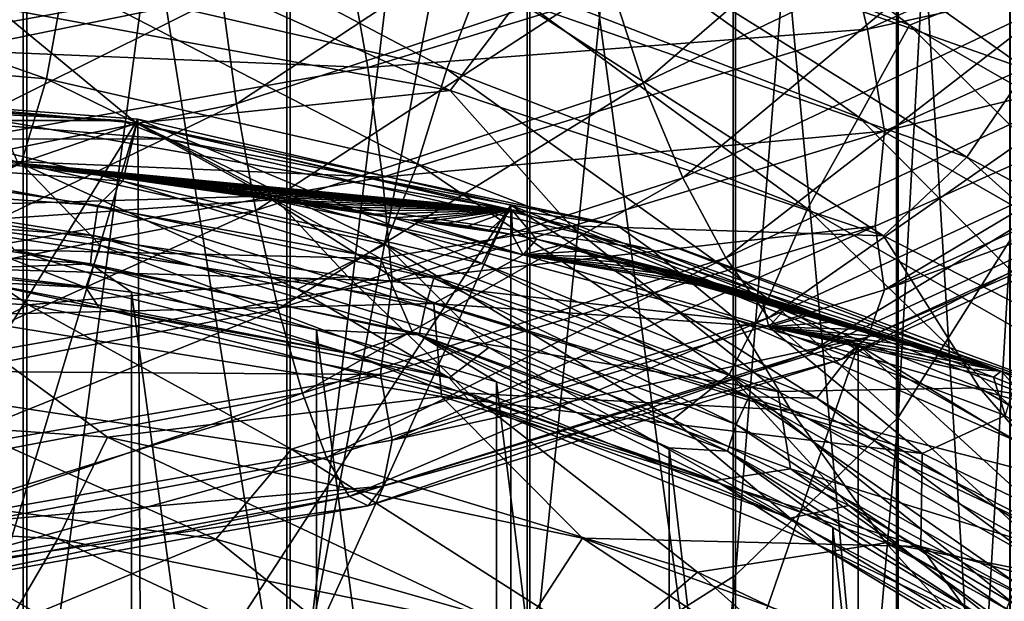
# Model space of a CAD drawing. Header units: metres. Extents: x -109 to 109, y -452 to 89.
# Tile 165 of 256: x 1.72 to 8.05, y -347.16 to -343.43. Entities that reach past the tile are written whole.
import ezdxf

# ---------------------------------------------------------------- set-up
doc = ezdxf.new("R2010")
doc.units = ezdxf.units.M
doc.layers.add('solid_K244270000C71_000_01', color=7, linetype='CONTINUOUS')
doc.layers.add('solid_k244270000c71_000_02', color=7, linetype='CONTINUOUS')

msp = doc.modelspace()

# ---------------------------------------------------------------- linework, layer by layer
at = {"layer": 'solid_K244270000C71_000_01'}
for points in [[(7.364774, -345.981995, 809.345398), (8.086726, -344.838165, 808.18988), (8.086726, -332.80304, 819.52771)], [(7.364774, -333.849518, 820.771973), (7.364774, -345.981995, 809.345398), (8.086726, -332.80304, 819.52771)], [(6.320303, -346.995056, 810.368713), (7.364774, -345.981995, 809.345398), (7.364774, -333.849518, 820.771973)], [(6.320303, -334.776367, 821.874023), (6.320303, -346.995056, 810.368713), (7.364774, -333.849518, 820.771973)], [(4.999055, -347.832977, 811.21521), (6.320303, -346.995056, 810.368713), (6.320303, -334.776367, 821.874023)], [(4.999055, -335.542969, 822.785583), (4.999055, -347.832977, 811.21521), (6.320303, -334.776367, 821.874023)], [(3.458888, -348.459076, 811.847717), (4.999055, -347.832977, 811.21521), (4.999055, -335.542969, 822.785583)], [(3.458888, -336.115814, 823.466675), (3.458888, -348.459076, 811.847717), (4.999055, -335.542969, 822.785583)], [(1.767249, -348.845947, 812.238525), (3.458888, -348.459076, 811.847717), (3.458888, -336.115814, 823.466675)], [(1.767249, -336.469757, 823.887512), (1.767249, -348.845947, 812.238525), (3.458888, -336.115814, 823.466675)], [(0, -348.976654, 812.370544), (1.767249, -348.845947, 812.238525), (1.767249, -336.469757, 823.887512)], [(0, -336.589325, 824.029724), (0, -348.976654, 812.370544), (1.767249, -336.469757, 823.887512)], [(0, -347.644897, 788.455872), (0, -337.394745, 799.897644), (1.744606, -337.566223, 799.980774)], [(0, -347.644897, 788.455872), (1.744606, -337.566223, 799.980774), (1.744606, -347.802399, 788.549316)], [(3.437735, -348.213196, 788.908203), (1.744606, -347.802399, 788.549316), (1.744606, -337.566223, 799.980774)], [(3.437735, -337.943359, 800.375122), (3.437735, -348.213196, 788.908203), (1.744606, -337.566223, 799.980774)], [(4.980319, -339.991791, 799.52063), (3.437735, -348.213196, 788.908203), (3.437735, -337.943359, 800.375122)], [(6.304805, -339.279388, 801.974792), (6.304805, -349.730316, 790.326477), (4.980319, -339.991791, 799.52063)], [(7.353192, -350.686218, 791.425171), (6.304805, -349.730316, 790.326477), (6.304805, -339.279388, 801.974792)], [(7.353192, -339.995911, 803.29834), (7.353192, -350.686218, 791.425171), (6.304805, -339.279388, 801.974792)], [(4.980319, -339.991791, 799.52063), (4.980319, -349.538391, 788.690247), (3.437735, -348.213196, 788.908203)], [(6.304805, -349.730316, 790.326477), (4.980319, -349.538391, 788.690247), (4.980319, -339.991791, 799.52063)], [(8.079568, -351.918396, 792.48291), (7.353192, -350.686218, 791.425171), (7.353192, -339.995911, 803.29834)], [(8.079568, -341.138336, 804.452393), (8.079568, -351.918396, 792.48291), (7.353192, -339.995911, 803.29834)], [(4.925073, -342.488251, 788.370056), (7.438042, -343.461395, 788.906616), (5.627842, -342.063812, 788.084595)], [(5.726622, -343.835205, 828.695374), (5.509618, -343.170868, 828.60376), (7.735106, -342.09903, 828.007141)], [(7.438042, -343.461395, 788.906616), (8.231682, -343.145874, 788.707947), (5.627842, -342.063812, 788.084595)], [(8.039763, -342.730194, 828.067932), (5.726622, -343.835205, 828.695374), (7.735106, -342.09903, 828.007141)], [(7.000767, -342.801361, 833.787903), (7.168071, -343.487152, 833.709717), (10.063455, -342.184052, 832.840881)], [(10.063455, -342.184052, 832.840881), (7.168071, -343.487152, 833.709717), (10.214587, -342.821045, 832.582581)], [(8.191771, -343.747253, 784.308899), (5.223978, -342.696777, 783.736877), (6.183861, -342.324524, 783.985596)], [(9.183408, -343.519531, 784.670654), (6.183861, -342.324524, 783.985596), (9.182968, -342.925507, 784.918152)], [(8.191771, -343.747253, 784.308899), (6.183861, -342.324524, 783.985596), (9.183408, -343.519531, 784.670654)], [(4.705787, -343.116455, 788.584351), (7.11214, -344.052795, 789.08905), (4.925073, -342.488251, 788.370056)], [(7.11214, -344.052795, 789.08905), (7.438042, -343.461395, 788.906616), (4.925073, -342.488251, 788.370056)], [(2.006753, -343.179291, 788.409119), (4.464254, -343.745056, 788.618103), (2.152492, -342.524231, 788.352295)], [(4.464254, -343.745056, 788.618103), (4.705787, -343.116455, 788.584351), (2.152492, -342.524231, 788.352295)], [(3.115012, -343.966614, 828.90155), (3.020423, -343.272583, 828.968628), (5.342314, -342.493835, 828.685242)], [(5.509618, -343.170868, 828.60376), (3.115012, -343.966614, 828.90155), (5.342314, -342.493835, 828.685242)], [(0.604943, -343.765778, 828.944702), (0.592754, -343.107147, 829.175903), (2.95956, -342.618622, 829.202698)], [(3.020423, -343.272583, 828.968628), (0.604943, -343.765778, 828.944702), (2.95956, -342.618622, 829.202698)], [(7.647273, -342.895416, 793.383606), (9.509126, -344.189331, 794.209167), (7.747466, -342.663971, 793.955872)], [(9.509126, -344.189331, 794.209167), (8.771189, -343.338837, 794.384949), (7.747466, -342.663971, 793.955872)], [(4.486951, -343.881927, 783.935913), (1.566749, -343.346802, 783.759705), (1.889855, -342.718994, 783.539429)], [(4.486951, -343.881927, 783.935913), (1.889855, -342.718994, 783.539429), (4.922853, -343.307831, 783.75769)], [(7.804541, -344.310059, 784.289673), (4.922853, -343.307831, 783.75769), (5.223978, -342.696777, 783.736877)], [(7.804541, -344.310059, 784.289673), (5.223978, -342.696777, 783.736877), (8.191771, -343.747253, 784.308899)], [(5.981697, -344.441925, 828.965149), (5.726622, -343.835205, 828.695374), (8.039763, -342.730194, 828.067932)], [(8.397872, -343.298462, 828.300232), (5.981697, -344.441925, 828.965149), (8.039763, -342.730194, 828.067932)], [(3.835385, -343.045807, 834.127869), (3.958074, -343.734406, 834.248169), (7.000767, -342.801361, 833.787903)], [(7.000767, -342.801361, 833.787903), (3.958074, -343.734406, 834.248169), (7.168071, -343.487152, 833.709717)], [(7.168071, -343.487152, 833.709717), (7.275721, -344.142365, 833.46405), (10.214587, -342.821045, 832.582581)], [(10.214587, -342.821045, 832.582581), (7.275721, -344.142365, 833.46405), (10.186763, -343.430145, 832.211304)], [(7.805541, -343.078766, 792.80188), (9.509126, -344.189331, 794.209167), (7.647273, -342.895416, 793.383606)], [(0.739284, -342.963654, 833.855652), (0.768168, -343.601715, 834.171814), (3.835385, -343.045807, 834.127869)], [(9.971256, -344.440765, 793.046265), (8.027386, -343.098938, 792.188965), (8.349669, -342.978424, 791.607056)], [(3.835385, -343.045807, 834.127869), (0.768168, -343.601715, 834.171814), (3.958074, -343.734406, 834.248169)], [(4.464254, -343.745056, 788.618103), (6.782601, -344.642365, 789.088745), (4.705787, -343.116455, 788.584351)], [(6.782601, -344.642365, 789.088745), (7.11214, -344.052795, 789.08905), (4.705787, -343.116455, 788.584351)], [(9.706413, -344.399963, 793.644226), (9.509126, -344.189331, 794.209167), (7.805541, -343.078766, 792.80188)], [(7.805541, -343.078766, 792.80188), (8.027386, -343.098938, 792.188965), (9.971256, -344.440765, 793.046265)], [(9.706413, -344.399963, 793.644226), (7.805541, -343.078766, 792.80188), (9.971256, -344.440765, 793.046265)], [(1.893967, -343.807098, 788.296875), (4.277668, -344.35257, 788.487549), (2.006753, -343.179291, 788.409119)], [(4.277668, -344.35257, 788.487549), (4.464254, -343.745056, 788.618103), (2.006753, -343.179291, 788.409119)], [(3.237702, -344.65274, 829.012817), (3.115012, -343.966614, 828.90155), (5.509618, -343.170868, 828.60376)], [(5.726622, -343.835205, 828.695374), (3.237702, -344.65274, 829.012817), (5.509618, -343.170868, 828.60376)], [(7.438042, -343.461395, 788.906616), (9.719378, -344.768494, 789.706482), (8.231682, -343.145874, 788.707947)], [(0.623888, -344.467102, 828.883118), (0.604943, -343.765778, 828.944702), (3.020423, -343.272583, 828.968628)], [(3.115012, -343.966614, 828.90155), (0.623888, -344.467102, 828.883118), (3.020423, -343.272583, 828.968628)], [(7.270078, -344.814667, 784.41333), (4.486951, -343.881927, 783.935913), (4.922853, -343.307831, 783.75769)], [(7.270078, -344.814667, 784.41333), (4.922853, -343.307831, 783.75769), (7.804541, -344.310059, 784.289673)], [(6.256582, -344.955353, 829.387146), (5.981697, -344.441925, 828.965149), (8.397872, -343.298462, 828.300232)], [(8.78379, -343.771027, 828.680969), (6.256582, -344.955353, 829.387146), (8.397872, -343.298462, 828.300232)], [(2.472236, -344.091248, 784.153992), (-0.393531, -343.83075, 784.190247), (1.566749, -343.346802, 783.759705)], [(2.472236, -344.091248, 784.153992), (1.566749, -343.346802, 783.759705), (4.486951, -343.881927, 783.935913)], [(10.186763, -343.430145, 832.211304), (7.216114, -344.753021, 833.085205), (7.276462, -345.162537, 832.532898)], [(7.275721, -344.142365, 833.46405), (7.216114, -344.753021, 833.085205), (10.186763, -343.430145, 832.211304)], [(10.186763, -343.430145, 832.211304), (7.276462, -345.162537, 832.532898), (10.215628, -343.835541, 831.659668)], [(3.958074, -343.734406, 834.248169), (4.052664, -344.437439, 834.184204), (7.168071, -343.487152, 833.709717)], [(7.168071, -343.487152, 833.709717), (4.052664, -344.437439, 834.184204), (7.275721, -344.142365, 833.46405)], [(7.11214, -344.052795, 789.08905), (9.297049, -345.309174, 789.84552), (7.438042, -343.461395, 788.906616)], [(9.297049, -345.309174, 789.84552), (9.719378, -344.768494, 789.706482), (7.438042, -343.461395, 788.906616)], [(-0.548165, -343.596222, 788.370667), (-0.659207, -344.158752, 788.116516), (1.731277, -344.350159, 788.026978)], [(-0.548165, -343.596222, 788.370667), (1.731277, -344.350159, 788.026978), (1.893967, -343.807098, 788.296875)], [(0.768168, -343.601715, 834.171814), (0.79274, -344.299774, 834.300049), (3.958074, -343.734406, 834.248169)], [(3.958074, -343.734406, 834.248169), (0.79274, -344.299774, 834.300049), (4.052664, -344.437439, 834.184204)], [(4.277668, -344.35257, 788.487549), (6.528227, -345.220123, 788.93103), (4.464254, -343.745056, 788.618103)], [(6.528227, -345.220123, 788.93103), (6.782601, -344.642365, 789.088745), (4.464254, -343.745056, 788.618103)], [(10.445721, -345.70163, 785.115173), (7.804541, -344.310059, 784.289673), (8.191771, -343.747253, 784.308899)], [(1.893967, -343.807098, 788.296875), (1.731277, -344.350159, 788.026978), (4.068514, -344.869812, 788.195313)], [(1.893967, -343.807098, 788.296875), (4.068514, -344.869812, 788.195313), (4.277668, -344.35257, 788.487549)], [(6.531366, -345.341919, 829.927795), (6.256582, -344.955353, 829.387146), (8.78379, -343.771027, 828.680969)], [(9.169567, -344.117279, 829.179382), (6.531366, -345.341919, 829.927795), (8.78379, -343.771027, 828.680969)], [(-0.886613, -343.861237, 780.233521), (2.371178, -344.075134, 780.16394), (1.586705, -344.074982, 779.547058)], [(1.364961, -344.469482, 784.621704), (-0.393531, -343.83075, 784.190247), (2.472236, -344.091248, 784.153992)], [(0, -343.880066, 788.891785), (0, -344.284576, 789.185669), (2.384254, -344.462952, 789.315308)], [(2.480574, -344.06601, 789.026917), (0, -343.880066, 788.891785), (2.384254, -344.462952, 789.315308)], [(0, -348.073303, 783.1203), (0, -343.880066, 788.891785), (2.480574, -344.06601, 789.026917)], [(3.381916, -345.28476, 829.306458), (3.237702, -344.65274, 829.012817), (5.726622, -343.835205, 828.695374)], [(5.981697, -344.441925, 828.965149), (3.381916, -345.28476, 829.306458), (5.726622, -343.835205, 828.695374)], [(10.215628, -343.835541, 831.659668), (7.276462, -345.162537, 832.532898), (10.065402, -344.152802, 831.049744)], [(-0.508583, -343.931946, 780.844482), (2.675248, -344.19519, 780.810852), (2.371178, -344.075134, 780.16394)], [(5.261341, -344.750275, 784.420593), (2.472236, -344.091248, 784.153992), (4.486951, -343.881927, 783.935913)], [(5.261341, -344.750275, 784.420593), (4.486951, -343.881927, 783.935913), (7.270078, -344.814667, 784.41333)], [(0.648461, -345.162781, 829.002136), (0.623888, -344.467102, 828.883118), (3.115012, -343.966614, 828.90155)], [(3.237702, -344.65274, 829.012817), (0.648461, -345.162781, 829.002136), (3.115012, -343.966614, 828.90155)], [(1.25544, -348.120636, 783.154663), (0, -348.073303, 783.1203), (2.480574, -344.06601, 789.026917)], [(1.25544, -348.120636, 783.154663), (2.480574, -344.06601, 789.026917), (2.5, -348.262207, 783.257507)], [(2.480574, -344.06601, 789.026917), (2.384254, -344.462952, 789.315308), (4.692525, -344.993652, 789.700867)], [(4.876791, -344.617584, 789.427612), (2.480574, -344.06601, 789.026917), (4.692525, -344.993652, 789.700867)], [(2.5, -348.262207, 783.257507), (2.480574, -344.06601, 789.026917), (4.876791, -344.617584, 789.427612)], [(6.782601, -344.642365, 789.088745), (8.890018, -345.84848, 789.801331), (7.11214, -344.052795, 789.08905)], [(8.890018, -345.84848, 789.801331), (9.297049, -345.309174, 789.84552), (7.11214, -344.052795, 789.08905)], [(4.039566, -344.959778, 784.762146), (1.364961, -344.469482, 784.621704), (2.472236, -344.091248, 784.153992)], [(1.586705, -344.074982, 779.547058), (4.882572, -344.649109, 779.73761), (1.711338, -344.347595, 779.022522)], [(2.371178, -344.075134, 780.16394), (4.882572, -344.649109, 779.73761), (1.586705, -344.074982, 779.547058)], [(2.371178, -344.075134, 780.16394), (5.556801, -344.745514, 780.429138), (4.882572, -344.649109, 779.73761)], [(2.675248, -344.19519, 780.810852), (5.556801, -344.745514, 780.429138), (2.371178, -344.075134, 780.16394)], [(4.039566, -344.959778, 784.762146), (2.472236, -344.091248, 784.153992), (5.261341, -344.750275, 784.420593)], [(6.786144, -345.567688, 830.553162), (6.531366, -345.341919, 829.927795), (9.169567, -344.117279, 829.179382)], [(9.527257, -344.306396, 829.764587), (6.786144, -345.567688, 830.553162), (9.169567, -344.117279, 829.179382)], [(1.731277, -344.350159, 788.026978), (-0.659207, -344.158752, 788.116516), (0.95649, -344.692322, 787.623535)], [(0.259482, -344.191833, 781.431824), (3.344602, -344.558777, 781.47406), (2.675248, -344.19519, 780.810852)], [(0.86345, -344.630524, 781.986206), (3.344602, -344.558777, 781.47406), (0.259482, -344.191833, 781.431824)], [(2.675248, -344.19519, 780.810852), (5.777425, -344.903137, 781.104919), (5.556801, -344.745514, 780.429138)], [(3.344602, -344.558777, 781.47406), (5.777425, -344.903137, 781.104919), (2.675248, -344.19519, 780.810852)], [(4.052664, -344.437439, 834.184204), (4.113527, -345.104431, 833.94635), (7.275721, -344.142365, 833.46405)], [(7.275721, -344.142365, 833.46405), (4.113527, -345.104431, 833.94635), (7.216114, -344.753021, 833.085205)], [(10.065402, -344.152802, 831.049744), (7.169457, -345.466736, 831.902649), (9.831286, -344.315399, 830.402588)], [(7.276462, -345.162537, 832.532898), (7.169457, -345.466736, 831.902649), (10.065402, -344.152802, 831.049744)], [(0, -344.284576, 789.185669), (0, -344.461731, 789.267334), (2.2242, -344.619171, 789.381714)], [(2.384254, -344.462952, 789.315308), (0, -344.284576, 789.185669), (2.2242, -344.619171, 789.381714)], [(0.79274, -344.299774, 834.300049), (0.811685, -345.010223, 834.241455), (4.052664, -344.437439, 834.184204)], [(7.0027, -345.606995, 831.226624), (6.786144, -345.567688, 830.553162), (9.527257, -344.306396, 829.764587)], [(9.831286, -344.315399, 830.402588), (7.0027, -345.606995, 831.226624), (9.527257, -344.306396, 829.764587)], [(7.169457, -345.466736, 831.902649), (7.0027, -345.606995, 831.226624), (9.831286, -344.315399, 830.402588)], [(9.830112, -346.123566, 785.173767), (7.270078, -344.814667, 784.41333), (7.804541, -344.310059, 784.289673)], [(9.830112, -346.123566, 785.173767), (7.804541, -344.310059, 784.289673), (10.445721, -345.70163, 785.115173)], [(1.731277, -344.350159, 788.026978), (0.95649, -344.692322, 787.623535), (2.240865, -344.876953, 787.637512)], [(3.3415, -344.583832, 779.071045), (1.110218, -344.740234, 778.571106), (1.711338, -344.347595, 779.022522)], [(4.882572, -344.649109, 779.73761), (1.828363, -344.359009, 779.026306), (1.711338, -344.347595, 779.022522)], [(3.3415, -344.583832, 779.071045), (1.711338, -344.347595, 779.022522), (1.828363, -344.359009, 779.026306)], [(1.731277, -344.350159, 788.026978), (2.240865, -344.876953, 787.637512), (3.505343, -345.157715, 787.726318)], [(4.068514, -344.869812, 788.195313), (1.731277, -344.350159, 788.026978), (3.505343, -345.157715, 787.726318)], [(4.882572, -344.649109, 779.73761), (1.947049, -344.370819, 779.030396), (1.828363, -344.359009, 779.026306)], [(3.3415, -344.583832, 779.071045), (1.828363, -344.359009, 779.026306), (1.947049, -344.370819, 779.030396)], [(4.882572, -344.649109, 779.73761), (2.067205, -344.383392, 779.034973), (1.947049, -344.370819, 779.030396)], [(3.3415, -344.583832, 779.071045), (1.947049, -344.370819, 779.030396), (2.067205, -344.383392, 779.034973)], [(4.882572, -344.649109, 779.73761), (2.188926, -344.396729, 779.040039), (2.067205, -344.383392, 779.034973)], [(3.3415, -344.583832, 779.071045), (2.067205, -344.383392, 779.034973), (2.188926, -344.396729, 779.040039)], [(4.277668, -344.35257, 788.487549), (4.068514, -344.869812, 788.195313), (6.279583, -345.705536, 788.610352)], [(4.277668, -344.35257, 788.487549), (6.279583, -345.705536, 788.610352), (6.528227, -345.220123, 788.93103)], [(4.052664, -344.437439, 834.184204), (0.811685, -345.010223, 834.241455), (4.113527, -345.104431, 833.94635)], [(4.882572, -344.649109, 779.73761), (2.311703, -344.410858, 779.045715), (2.188926, -344.396729, 779.040039)], [(3.3415, -344.583832, 779.071045), (2.188926, -344.396729, 779.040039), (2.311703, -344.410858, 779.045715)], [(4.882572, -344.649109, 779.73761), (2.435415, -344.425751, 779.05188), (2.311703, -344.410858, 779.045715)], [(3.3415, -344.583832, 779.071045), (2.311703, -344.410858, 779.045715), (2.435415, -344.425751, 779.05188)], [(4.882572, -344.649109, 779.73761), (2.559967, -344.441437, 779.058594), (2.435415, -344.425751, 779.05188)], [(3.3415, -344.583832, 779.071045), (2.435415, -344.425751, 779.05188), (2.559967, -344.441437, 779.058594)], [(4.882572, -344.649109, 779.73761), (2.684534, -344.457794, 779.065857), (2.559967, -344.441437, 779.058594)], [(3.3415, -344.583832, 779.071045), (2.559967, -344.441437, 779.058594), (2.684534, -344.457794, 779.065857)], [(3.537329, -345.825195, 829.754944), (3.381916, -345.28476, 829.306458), (5.981697, -344.441925, 828.965149)], [(6.256582, -344.955353, 829.387146), (3.537329, -345.825195, 829.754944), (5.981697, -344.441925, 828.965149)], [(0, -344.461731, 789.267334), (0, -344.65686, 789.274963), (2.196008, -344.812317, 789.387939)], [(2.2242, -344.619171, 789.381714), (0, -344.461731, 789.267334), (2.196008, -344.812317, 789.387939)], [(1.685203, -344.905212, 785.202026), (1.364961, -344.469482, 784.621704), (4.039566, -344.959778, 784.762146)], [(2.384254, -344.462952, 789.315308), (2.2242, -344.619171, 789.381714), (4.380819, -345.08667, 789.721375)], [(4.692525, -344.993652, 789.700867), (2.384254, -344.462952, 789.315308), (4.380819, -345.08667, 789.721375)], [(4.882572, -344.649109, 779.73761), (2.809277, -344.474854, 779.073547), (2.684534, -344.457794, 779.065857)], [(3.3415, -344.583832, 779.071045), (2.684534, -344.457794, 779.065857), (2.809277, -344.474854, 779.073547)], [(4.882572, -344.649109, 779.73761), (2.933769, -344.492584, 779.081726), (2.809277, -344.474854, 779.073547)], [(3.3415, -344.583832, 779.071045), (2.809277, -344.474854, 779.073547), (2.933769, -344.492584, 779.081726)], [(4.882572, -344.649109, 779.73761), (3.057722, -344.510925, 779.090393), (2.933769, -344.492584, 779.081726)], [(3.3415, -344.583832, 779.071045), (2.933769, -344.492584, 779.081726), (3.057722, -344.510925, 779.090393)], [(4.882572, -344.649109, 779.73761), (3.181187, -344.529877, 779.099487), (3.057722, -344.510925, 779.090393)], [(3.3415, -344.583832, 779.071045), (3.057722, -344.510925, 779.090393), (3.181187, -344.529877, 779.099487)], [(0.86345, -344.630524, 781.986206), (3.828276, -345.076233, 782.085938), (3.344602, -344.558777, 781.47406)], [(4.882572, -344.649109, 779.73761), (3.303334, -344.549316, 779.108887), (3.181187, -344.529877, 779.099487)], [(3.3415, -344.583832, 779.071045), (3.181187, -344.529877, 779.099487), (3.303334, -344.549316, 779.108887)], [(4.882572, -344.649109, 779.73761), (3.424211, -344.569214, 779.118713), (3.303334, -344.549316, 779.108887)], [(3.3415, -344.583832, 779.071045), (3.303334, -344.549316, 779.108887), (3.424211, -344.569214, 779.118713)], [(3.3415, -344.583832, 779.071045), (3.424211, -344.569214, 779.118713), (3.54361, -344.589539, 779.128845)], [(3.344602, -344.558777, 781.47406), (6.326876, -345.355042, 781.833496), (5.777425, -344.903137, 781.104919)], [(3.828276, -345.076233, 782.085938), (6.326876, -345.355042, 781.833496), (3.344602, -344.558777, 781.47406)], [(4.882572, -344.649109, 779.73761), (3.54361, -344.589539, 779.128845), (3.424211, -344.569214, 779.118713)], [(-1.102409, -345.09668, 782.581909), (1.778423, -345.257233, 782.467529), (0.86345, -344.630524, 781.986206)], [(1.778423, -345.257233, 782.467529), (3.828276, -345.076233, 782.085938), (0.86345, -344.630524, 781.986206)], [(3.3415, -344.583832, 779.071045), (4.381356, -345.249268, 778.692078), (1.110218, -344.740234, 778.571106)], [(2.2242, -344.619171, 789.381714), (2.196008, -344.812317, 789.387939), (4.325292, -345.273865, 789.723267)], [(4.380819, -345.08667, 789.721375), (2.2242, -344.619171, 789.381714), (4.325292, -345.273865, 789.723267)], [(2.5, -349.868073, 781.047241), (2.5, -348.262207, 783.257507), (4.876791, -344.617584, 789.427612)], [(4.876762, -351.964905, 779.314941), (2.5, -349.868073, 781.047241), (4.876791, -344.617584, 789.427612)], [(3.3415, -344.583832, 779.071045), (3.54361, -344.589539, 779.128845), (3.660969, -344.610168, 779.139221)], [(3.3415, -344.583832, 779.071045), (3.660969, -344.610168, 779.139221), (3.77647, -344.631104, 779.149841)], [(3.3415, -344.583832, 779.071045), (3.77647, -344.631104, 779.149841), (3.891215, -344.652557, 779.160706)], [(3.3415, -344.583832, 779.071045), (3.891215, -344.652557, 779.160706), (4.004615, -344.6763, 779.169006)], [(3.3415, -344.583832, 779.071045), (4.004615, -344.6763, 779.169006), (4.118184, -344.698669, 779.180664)], [(3.3415, -344.583832, 779.071045), (4.118184, -344.698669, 779.180664), (4.956161, -344.936066, 779.203186)], [(3.3415, -344.583832, 779.071045), (4.956161, -344.936066, 779.203186), (4.381356, -345.249268, 778.692078)], [(4.882572, -344.649109, 779.73761), (3.660969, -344.610168, 779.139221), (3.54361, -344.589539, 779.128845)], [(4.882572, -344.649109, 779.73761), (3.77647, -344.631104, 779.149841), (3.660969, -344.610168, 779.139221)], [(4.882572, -344.649109, 779.73761), (3.891215, -344.652557, 779.160706), (3.77647, -344.631104, 779.149841)], [(4.876791, -344.617584, 789.427612), (4.692525, -344.993652, 789.700867), (6.840895, -345.85849, 790.329224)], [(4.876762, -351.964905, 779.314941), (4.876791, -344.617584, 789.427612), (7.106801, -345.51593, 790.080322)], [(7.106801, -345.51593, 790.080322), (4.876791, -344.617584, 789.427612), (6.840895, -345.85849, 790.329224)], [(-0.252059, -344.896942, 787.14978), (2.147027, -345.146759, 787.103699), (0.95649, -344.692322, 787.623535)], [(0, -344.65686, 789.274963), (0, -344.840057, 789.207275), (2.177185, -344.994141, 789.319275)], [(2.196008, -344.812317, 789.387939), (0, -344.65686, 789.274963), (2.177185, -344.994141, 789.319275)], [(0.677345, -345.80603, 829.305481), (0.648461, -345.162781, 829.002136), (3.237702, -344.65274, 829.012817)], [(3.381916, -345.28476, 829.306458), (0.677345, -345.80603, 829.305481), (3.237702, -344.65274, 829.012817)], [(2.147027, -345.146759, 787.103699), (2.240865, -344.876953, 787.637512), (0.95649, -344.692322, 787.623535)], [(4.882572, -344.649109, 779.73761), (4.004615, -344.6763, 779.169006), (3.891215, -344.652557, 779.160706)], [(4.882572, -344.649109, 779.73761), (4.118184, -344.698669, 779.180664), (4.004615, -344.6763, 779.169006)], [(4.882572, -344.649109, 779.73761), (4.233645, -344.713501, 779.20575), (4.118184, -344.698669, 779.180664)], [(4.956161, -344.936066, 779.203186), (4.118184, -344.698669, 779.180664), (4.233645, -344.713501, 779.20575)], [(4.882572, -344.649109, 779.73761), (4.349931, -344.721771, 779.243286), (4.233645, -344.713501, 779.20575)], [(4.882572, -344.649109, 779.73761), (4.472187, -344.733917, 779.279907), (4.349931, -344.721771, 779.243286)], [(4.882572, -344.649109, 779.73761), (4.601747, -344.753967, 779.309387), (4.472187, -344.733917, 779.279907)], [(4.882572, -344.649109, 779.73761), (4.738491, -344.778534, 779.337341), (4.601747, -344.753967, 779.309387)], [(4.882572, -344.649109, 779.73761), (4.884986, -344.806152, 779.367615), (4.738491, -344.778534, 779.337341)], [(4.882572, -344.649109, 779.73761), (5.041036, -344.837372, 779.399841), (4.884986, -344.806152, 779.367615)], [(4.882572, -344.649109, 779.73761), (8.026091, -345.684143, 780.262451), (5.041036, -344.837372, 779.399841)], [(5.556801, -344.745514, 780.429138), (8.026091, -345.684143, 780.262451), (4.882572, -344.649109, 779.73761)], [(6.528227, -345.220123, 788.93103), (8.575973, -346.388031, 789.608704), (6.782601, -344.642365, 789.088745)], [(8.575973, -346.388031, 789.608704), (8.890018, -345.84848, 789.801331), (6.782601, -344.642365, 789.088745)], [(1.110218, -344.740234, 778.571106), (4.381356, -345.249268, 778.692078), (1.216373, -345.327545, 778.247803)], [(7.216114, -344.753021, 833.085205), (4.039437, -345.706512, 833.554382), (4.113946, -346.127716, 833.009094)], [(4.113527, -345.104431, 833.94635), (4.039437, -345.706512, 833.554382), (7.216114, -344.753021, 833.085205)], [(6.590989, -345.814056, 785.178345), (4.039566, -344.959778, 784.762146), (5.261341, -344.750275, 784.420593)], [(7.216114, -344.753021, 833.085205), (4.113946, -346.127716, 833.009094), (7.276462, -345.162537, 832.532898)], [(4.472187, -344.733917, 779.279907), (4.233645, -344.713501, 779.20575), (4.349931, -344.721771, 779.243286)], [(4.601747, -344.753967, 779.309387), (4.233645, -344.713501, 779.20575), (4.472187, -344.733917, 779.279907)], [(4.738491, -344.778534, 779.337341), (4.233645, -344.713501, 779.20575), (4.601747, -344.753967, 779.309387)], [(4.884986, -344.806152, 779.367615), (4.233645, -344.713501, 779.20575), (4.738491, -344.778534, 779.337341)], [(4.956161, -344.936066, 779.203186), (4.233645, -344.713501, 779.20575), (4.884986, -344.806152, 779.367615)], [(7.885809, -345.792267, 784.976379), (5.261341, -344.750275, 784.420593), (7.270078, -344.814667, 784.41333)], [(6.590989, -345.814056, 785.178345), (5.261341, -344.750275, 784.420593), (7.885809, -345.792267, 784.976379)], [(5.556801, -344.745514, 780.429138), (8.572293, -345.854919, 781.014221), (8.026091, -345.684143, 780.262451)], [(5.777425, -344.903137, 781.104919), (8.572293, -345.854919, 781.014221), (5.556801, -344.745514, 780.429138)], [(2.196008, -344.812317, 789.387939), (2.177185, -344.994141, 789.319275), (4.288218, -345.451752, 789.651733)], [(4.325292, -345.273865, 789.723267), (2.196008, -344.812317, 789.387939), (4.288218, -345.451752, 789.651733)], [(4.956161, -344.936066, 779.203186), (4.884986, -344.806152, 779.367615), (5.041036, -344.837372, 779.399841)], [(7.885809, -345.792267, 784.976379), (7.270078, -344.814667, 784.41333), (9.830112, -346.123566, 785.173767)], [(2.177185, -344.994141, 789.319275), (0, -344.840057, 789.207275), (1.225214, -345.031677, 789.110474)], [(2.147027, -345.146759, 787.103699), (4.479402, -345.727905, 787.314209), (2.240865, -344.876953, 787.637512)], [(4.479402, -345.727905, 787.314209), (3.505343, -345.157715, 787.726318), (2.240865, -344.876953, 787.637512)], [(4.068514, -344.869812, 788.195313), (3.505343, -345.157715, 787.726318), (4.733974, -345.531219, 787.887634)], [(4.068514, -344.869812, 788.195313), (4.733974, -345.531219, 787.887634), (5.917097, -345.9953, 788.119202)], [(6.279583, -345.705536, 788.610352), (4.068514, -344.869812, 788.195313), (5.917097, -345.9953, 788.119202)], [(4.956161, -344.936066, 779.203186), (5.041036, -344.837372, 779.399841), (5.204741, -344.87204, 779.433716)], [(4.956161, -344.936066, 779.203186), (5.204741, -344.87204, 779.433716), (5.375967, -344.910217, 779.469482)], [(8.026091, -345.684143, 780.262451), (5.204741, -344.87204, 779.433716), (5.041036, -344.837372, 779.399841)], [(8.026091, -345.684143, 780.262451), (5.375967, -344.910217, 779.469482), (5.204741, -344.87204, 779.433716)], [(7.364774, -357.142456, 796.96759), (8.086726, -355.908783, 795.908569), (8.086726, -344.838165, 808.18988)], [(7.364774, -345.981995, 809.345398), (7.364774, -357.142456, 796.96759), (8.086726, -344.838165, 808.18988)], [(3.844233, -345.573151, 785.965027), (1.381062, -345.094452, 785.833496), (1.685203, -344.905212, 785.202026)], [(4.244107, -345.434357, 785.370911), (1.685203, -344.905212, 785.202026), (4.039566, -344.959778, 784.762146)], [(3.844233, -345.573151, 785.965027), (1.685203, -344.905212, 785.202026), (4.244107, -345.434357, 785.370911)], [(3.692686, -346.238434, 830.322754), (3.537329, -345.825195, 829.754944), (6.256582, -344.955353, 829.387146)], [(6.531366, -345.341919, 829.927795), (3.692686, -346.238434, 830.322754), (6.256582, -344.955353, 829.387146)], [(4.956161, -344.936066, 779.203186), (6.533172, -345.400055, 779.416504), (4.381356, -345.249268, 778.692078)], [(4.956161, -344.936066, 779.203186), (5.375967, -344.910217, 779.469482), (5.553988, -344.951996, 779.506958)], [(4.956161, -344.936066, 779.203186), (5.553988, -344.951996, 779.506958), (5.735926, -344.996826, 779.545837)], [(4.956161, -344.936066, 779.203186), (5.735926, -344.996826, 779.545837), (5.923089, -345.045105, 779.586365)], [(4.956161, -344.936066, 779.203186), (5.923089, -345.045105, 779.586365), (6.111124, -345.095856, 779.627747)], [(4.956161, -344.936066, 779.203186), (6.111124, -345.095856, 779.627747), (6.297956, -345.148499, 779.669556)], [(4.956161, -344.936066, 779.203186), (6.297956, -345.148499, 779.669556), (6.483763, -345.203064, 779.71167)], [(4.956161, -344.936066, 779.203186), (6.483763, -345.203064, 779.71167), (6.533172, -345.400055, 779.416504)], [(8.026091, -345.684143, 780.262451), (5.553988, -344.951996, 779.506958), (5.375967, -344.910217, 779.469482)], [(8.026091, -345.684143, 780.262451), (5.735926, -344.996826, 779.545837), (5.553988, -344.951996, 779.506958)], [(5.777425, -344.903137, 781.104919), (8.701931, -346.038239, 781.71167), (8.572293, -345.854919, 781.014221)], [(6.326876, -345.355042, 781.833496), (8.701931, -346.038239, 781.71167), (5.777425, -344.903137, 781.104919)], [(2.231855, -345.277496, 786.494934), (-0.21727, -345.019409, 786.535095), (1.381062, -345.094452, 785.833496)], [(0.811685, -345.010223, 834.241455), (0.823875, -345.682068, 834.006287), (4.113527, -345.104431, 833.94635)], [(2.177185, -344.994141, 789.319275), (1.225214, -345.031677, 789.110474), (2.438629, -345.177277, 789.216248)], [(2.177185, -344.994141, 789.319275), (2.438629, -345.177277, 789.216248), (3.628558, -345.418427, 789.391418)], [(4.288218, -345.451752, 789.651733), (2.177185, -344.994141, 789.319275), (3.628558, -345.418427, 789.391418)], [(4.244107, -345.434357, 785.370911), (4.039566, -344.959778, 784.762146), (6.590989, -345.814056, 785.178345)], [(4.692525, -344.993652, 789.700867), (4.380819, -345.08667, 789.721375), (6.404329, -345.850037, 790.276001)], [(6.840895, -345.85849, 790.329224), (4.692525, -344.993652, 789.700867), (6.404329, -345.850037, 790.276001)], [(8.026091, -345.684143, 780.262451), (5.923089, -345.045105, 779.586365), (5.735926, -344.996826, 779.545837)], [(1.225214, -345.031677, 789.110474), (1.225214, -353.554535, 777.3797), (2.438629, -353.700165, 777.485474)], [(2.438629, -345.177277, 789.216248), (1.225214, -345.031677, 789.110474), (2.438629, -353.700165, 777.485474)], [(1.778423, -345.257233, 782.467529), (4.603672, -345.825806, 782.656555), (3.828276, -345.076233, 782.085938)], [(3.828276, -345.076233, 782.085938), (6.674521, -345.933838, 782.490234), (6.326876, -345.355042, 781.833496)], [(4.603672, -345.825806, 782.656555), (6.674521, -345.933838, 782.490234), (3.828276, -345.076233, 782.085938)], [(8.026091, -345.684143, 780.262451), (6.111124, -345.095856, 779.627747), (5.923089, -345.045105, 779.586365)], [(4.113527, -345.104431, 833.94635), (0.823875, -345.682068, 834.006287), (4.039437, -345.706512, 833.554382)], [(2.231855, -345.277496, 786.494934), (1.381062, -345.094452, 785.833496), (3.844233, -345.573151, 785.965027)], [(4.380819, -345.08667, 789.721375), (4.325292, -345.273865, 789.723267), (6.323154, -346.027588, 790.270874)], [(6.404329, -345.850037, 790.276001), (4.380819, -345.08667, 789.721375), (6.323154, -346.027588, 790.270874)], [(8.026091, -345.684143, 780.262451), (6.297956, -345.148499, 779.669556), (6.111124, -345.095856, 779.627747)], [(2.231855, -345.277496, 786.494934), (4.479402, -345.727905, 787.314209), (2.147027, -345.146759, 787.103699)], [(2.438629, -345.177277, 789.216248), (2.438629, -353.700165, 777.485474), (3.628558, -353.941315, 777.660706)], [(3.628558, -345.418427, 789.391418), (2.438629, -345.177277, 789.216248), (3.628558, -353.941315, 777.660706)], [(4.479402, -345.727905, 787.314209), (4.733974, -345.531219, 787.887634), (3.505343, -345.157715, 787.726318)], [(7.276462, -345.162537, 832.532898), (4.113946, -346.127716, 833.009094), (7.169457, -345.466736, 831.902649)], [(8.026091, -345.684143, 780.262451), (6.483763, -345.203064, 779.71167), (6.297956, -345.148499, 779.669556)], [(8.026091, -345.684143, 780.262451), (6.662068, -345.257477, 779.752808), (6.483763, -345.203064, 779.71167)], [(6.533172, -345.400055, 779.416504), (6.483763, -345.203064, 779.71167), (6.662068, -345.257477, 779.752808)], [(0.751803, -345.771698, 782.838196), (3.4674, -346.18454, 782.911682), (1.778423, -345.257233, 782.467529)], [(4.381356, -345.249268, 778.692078), (4.430263, -345.846588, 778.376526), (1.216373, -345.327545, 778.247803)], [(3.4674, -346.18454, 782.911682), (4.603672, -345.825806, 782.656555), (1.778423, -345.257233, 782.467529)], [(4.381356, -345.249268, 778.692078), (7.518714, -346.21228, 779.142883), (4.430263, -345.846588, 778.376526)], [(6.533172, -345.400055, 779.416504), (7.518714, -346.21228, 779.142883), (4.381356, -345.249268, 778.692078)], [(6.528227, -345.220123, 788.93103), (6.279583, -345.705536, 788.610352), (8.296041, -346.837036, 789.2547)], [(6.528227, -345.220123, 788.93103), (8.296041, -346.837036, 789.2547), (8.575973, -346.388031, 789.608704)], [(6.533172, -345.400055, 779.416504), (6.662068, -345.257477, 779.752808), (6.832948, -345.311554, 779.792725)], [(8.026091, -345.684143, 780.262451), (6.832948, -345.311554, 779.792725), (6.662068, -345.257477, 779.752808)], [(0.708472, -346.358643, 829.764832), (0.677345, -345.80603, 829.305481), (3.381916, -345.28476, 829.306458)], [(3.537329, -345.825195, 829.754944), (0.708472, -346.358643, 829.764832), (3.381916, -345.28476, 829.306458)], [(1.216373, -345.327545, 778.247803), (4.430263, -345.846588, 778.376526), (2.285275, -346.108582, 778.087891)], [(4.61156, -345.874634, 786.715759), (4.479402, -345.727905, 787.314209), (2.231855, -345.277496, 786.494934)], [(4.61156, -345.874634, 786.715759), (2.231855, -345.277496, 786.494934), (3.844233, -345.573151, 785.965027)], [(4.325292, -345.273865, 789.723267), (4.288218, -345.451752, 789.651733), (6.268955, -346.199005, 790.194641)], [(6.323154, -346.027588, 790.270874), (4.325292, -345.273865, 789.723267), (6.268955, -346.199005, 790.194641)], [(6.533172, -345.400055, 779.416504), (6.832948, -345.311554, 779.792725), (6.996491, -345.365051, 779.831421)], [(8.026091, -345.684143, 780.262451), (6.996491, -345.365051, 779.831421), (6.832948, -345.311554, 779.792725)], [(3.836731, -346.488586, 830.974121), (3.692686, -346.238434, 830.322754), (6.531366, -345.341919, 829.927795)], [(6.786144, -345.567688, 830.553162), (3.836731, -346.488586, 830.974121), (6.531366, -345.341919, 829.927795)], [(6.326876, -345.355042, 781.833496), (9.11283, -346.562256, 782.494507), (8.701931, -346.038239, 781.71167)], [(6.674521, -345.933838, 782.490234), (9.11283, -346.562256, 782.494507), (6.326876, -345.355042, 781.833496)], [(6.533172, -345.400055, 779.416504), (6.996491, -345.365051, 779.831421), (7.151175, -345.417267, 779.86853)], [(8.026091, -345.684143, 780.262451), (7.151175, -345.417267, 779.86853), (6.996491, -345.365051, 779.831421)], [(3.628558, -345.418427, 789.391418), (3.628558, -353.941315, 777.660706), (4.783543, -354.275635, 777.903625)], [(4.783543, -345.752747, 789.634338), (3.628558, -345.418427, 789.391418), (4.783543, -354.275635, 777.903625)], [(4.288218, -345.451752, 789.651733), (3.628558, -345.418427, 789.391418), (4.783543, -345.752747, 789.634338)], [(6.189762, -346.386597, 786.351746), (3.844233, -345.573151, 785.965027), (4.244107, -345.434357, 785.370911)], [(6.672239, -346.312531, 785.804565), (4.244107, -345.434357, 785.370911), (6.590989, -345.814056, 785.178345)], [(6.189762, -346.386597, 786.351746), (4.244107, -345.434357, 785.370911), (6.672239, -346.312531, 785.804565)], [(4.288218, -345.451752, 789.651733), (4.783543, -345.752747, 789.634338), (5.892459, -346.177063, 789.942627)], [(6.268955, -346.199005, 790.194641), (4.288218, -345.451752, 789.651733), (5.892459, -346.177063, 789.942627)], [(6.533172, -345.400055, 779.416504), (7.151175, -345.417267, 779.86853), (7.297782, -345.468262, 779.903992)], [(6.533172, -345.400055, 779.416504), (7.297782, -345.468262, 779.903992), (7.439799, -345.519012, 779.93866)], [(6.533172, -345.400055, 779.416504), (7.439799, -345.519012, 779.93866), (7.576706, -345.569214, 779.972351)], [(6.533172, -345.400055, 779.416504), (7.576706, -345.569214, 779.972351), (7.710484, -345.619537, 780.005554)], [(6.533172, -345.400055, 779.416504), (7.710484, -345.619537, 780.005554), (7.843816, -345.670929, 780.03894)], [(6.533172, -345.400055, 779.416504), (7.843816, -345.670929, 780.03894), (7.975708, -345.722992, 780.072144)], [(6.533172, -345.400055, 779.416504), (7.975708, -345.722992, 780.072144), (8.05252, -345.969299, 779.707031)], [(6.533172, -345.400055, 779.416504), (8.05252, -345.969299, 779.707031), (7.518714, -346.21228, 779.142883)], [(8.026091, -345.684143, 780.262451), (7.297782, -345.468262, 779.903992), (7.151175, -345.417267, 779.86853)], [(7.169457, -345.466736, 831.902649), (4.053448, -346.422913, 832.365479), (7.0027, -345.606995, 831.226624)], [(4.113946, -346.127716, 833.009094), (4.053448, -346.422913, 832.365479), (7.169457, -345.466736, 831.902649)], [(7.106834, -352.863251, 779.96759), (4.876762, -351.964905, 779.314941), (7.106801, -345.51593, 790.080322)], [(7.106801, -345.51593, 790.080322), (6.840895, -345.85849, 790.329224), (8.756096, -347.028046, 791.178955)], [(9.094934, -346.73056, 790.96283), (7.106801, -345.51593, 790.080322), (8.756096, -347.028046, 791.178955)], [(7.106834, -352.863251, 779.96759), (7.106801, -345.51593, 790.080322), (9.094934, -346.73056, 790.96283)], [(8.026091, -345.684143, 780.262451), (7.439799, -345.519012, 779.93866), (7.297782, -345.468262, 779.903992)], [(8.026091, -345.684143, 780.262451), (7.576706, -345.569214, 779.972351), (7.439799, -345.519012, 779.93866)], [(3.959168, -346.548126, 831.670654), (3.836731, -346.488586, 830.974121), (6.786144, -345.567688, 830.553162)], [(4.61156, -345.874634, 786.715759), (3.844233, -345.573151, 785.965027), (6.189762, -346.386597, 786.351746)], [(7.0027, -345.606995, 831.226624), (3.959168, -346.548126, 831.670654), (6.786144, -345.567688, 830.553162)], [(4.479402, -345.727905, 787.314209), (6.671297, -346.627319, 787.769531), (4.733974, -345.531219, 787.887634)], [(6.671297, -346.627319, 787.769531), (5.917097, -345.9953, 788.119202), (4.733974, -345.531219, 787.887634)], [(8.026091, -345.684143, 780.262451), (7.710484, -345.619537, 780.005554), (7.576706, -345.569214, 779.972351)], [(4.053448, -346.422913, 832.365479), (3.959168, -346.548126, 831.670654), (7.0027, -345.606995, 831.226624)], [(8.026091, -345.684143, 780.262451), (7.843816, -345.670929, 780.03894), (7.710484, -345.619537, 780.005554)], [(0.823875, -345.682068, 834.006287), (0.727393, -346.274811, 833.601379), (4.039437, -345.706512, 833.554382)], [(4.039437, -345.706512, 833.554382), (0.727393, -346.274811, 833.601379), (0.823959, -346.70578, 833.06543)], [(4.039437, -345.706512, 833.554382), (0.823959, -346.70578, 833.06543), (4.113946, -346.127716, 833.009094)], [(6.279583, -345.705536, 788.610352), (5.917097, -345.9953, 788.119202), (7.047116, -346.547821, 788.418884)], [(6.279583, -345.705536, 788.610352), (7.047116, -346.547821, 788.418884), (8.116481, -347.185547, 788.783569)], [(8.296041, -346.837036, 789.2547), (6.279583, -345.705536, 788.610352), (8.116481, -347.185547, 788.783569)], [(8.026091, -345.684143, 780.262451), (7.975708, -345.722992, 780.072144), (7.843816, -345.670929, 780.03894)], [(8.026091, -345.684143, 780.262451), (8.109881, -345.7771, 780.106445), (7.975708, -345.722992, 780.072144)], [(8.026091, -345.684143, 780.262451), (10.917627, -347.155487, 781.10144), (8.109881, -345.7771, 780.106445)], [(8.572293, -345.854919, 781.014221), (10.917627, -347.155487, 781.10144), (8.026091, -345.684143, 780.262451)], [(0.379249, -346.411346, 783.064636), (2.981233, -346.762787, 783.091736), (0.751803, -345.771698, 782.838196)], [(2.981233, -346.762787, 783.091736), (3.4674, -346.18454, 782.911682), (0.751803, -345.771698, 782.838196)], [(4.61156, -345.874634, 786.715759), (6.671297, -346.627319, 787.769531), (4.479402, -345.727905, 787.314209)], [(4.783543, -345.752747, 789.634338), (4.783543, -354.275635, 777.903625), (5.892459, -354.699951, 778.211853)], [(5.892459, -346.177063, 789.942627), (4.783543, -345.752747, 789.634338), (5.892459, -354.699951, 778.211853)], [(8.05252, -345.969299, 779.707031), (7.975708, -345.722992, 780.072144), (8.109881, -345.7771, 780.106445)], [(0.739587, -346.784027, 830.343933), (0.708472, -346.358643, 829.764832), (3.537329, -345.825195, 829.754944)], [(3.692686, -346.238434, 830.322754), (0.739587, -346.784027, 830.343933), (3.537329, -345.825195, 829.754944)], [(3.4674, -346.18454, 782.911682), (6.075652, -346.974579, 783.26416), (4.603672, -345.825806, 782.656555)], [(4.603672, -345.825806, 782.656555), (7.28443, -346.78714, 783.13562), (6.674521, -345.933838, 782.490234)], [(6.075652, -346.974579, 783.26416), (7.28443, -346.78714, 783.13562), (4.603672, -345.825806, 782.656555)], [(8.940422, -347.013031, 785.853882), (6.590989, -345.814056, 785.178345), (7.885809, -345.792267, 784.976379)], [(6.672239, -346.312531, 785.804565), (6.590989, -345.814056, 785.178345), (8.940422, -347.013031, 785.853882)], [(10.264221, -347.189575, 785.798584), (7.885809, -345.792267, 784.976379), (9.830112, -346.123566, 785.173767)], [(8.940422, -347.013031, 785.853882), (7.885809, -345.792267, 784.976379), (10.264221, -347.189575, 785.798584)], [(-0.833328, -345.891449, 778.174255), (2.285275, -346.108582, 778.087891), (1.966031, -346.760315, 778.089783)], [(4.430263, -345.846588, 778.376526), (5.336874, -346.755798, 778.314026), (2.285275, -346.108582, 778.087891)], [(4.430263, -345.846588, 778.376526), (7.509345, -346.810638, 778.828491), (5.336874, -346.755798, 778.314026)], [(7.518714, -346.21228, 779.142883), (7.509345, -346.810638, 778.828491), (4.430263, -345.846588, 778.376526)], [(6.846479, -346.797333, 787.185486), (6.671297, -346.627319, 787.769531), (4.61156, -345.874634, 786.715759)], [(6.846479, -346.797333, 787.185486), (4.61156, -345.874634, 786.715759), (6.189762, -346.386597, 786.351746)], [(6.404329, -345.850037, 790.276001), (6.323154, -346.027588, 790.270874), (8.12889, -347.050476, 791.014038)], [(8.233247, -346.886078, 791.028748), (6.404329, -345.850037, 790.276001), (8.12889, -347.050476, 791.014038)], [(6.840895, -345.85849, 790.329224), (6.404329, -345.850037, 790.276001), (8.233247, -346.886078, 791.028748)], [(8.756096, -347.028046, 791.178955), (6.840895, -345.85849, 790.329224), (8.233247, -346.886078, 791.028748)], [(6.674521, -345.933838, 782.490234), (9.312281, -347.183807, 783.182861), (9.11283, -346.562256, 782.494507)], [(7.28443, -346.78714, 783.13562), (9.312281, -347.183807, 783.182861), (6.674521, -345.933838, 782.490234)], [(6.671297, -346.627319, 787.769531), (7.047116, -346.547821, 788.418884), (5.917097, -345.9953, 788.119202)], [(6.323154, -346.027588, 790.270874), (6.268955, -346.199005, 790.194641), (8.059214, -347.213135, 790.931458)], [(6.320303, -358.235046, 797.905579), (7.364774, -357.142456, 796.96759), (7.364774, -345.981995, 809.345398)], [(6.320303, -346.995056, 810.368713), (6.320303, -358.235046, 797.905579), (7.364774, -345.981995, 809.345398)], [(8.12889, -347.050476, 791.014038), (6.323154, -346.027588, 790.270874), (8.059214, -347.213135, 790.931458)], [(8.05252, -345.969299, 779.707031), (10.425468, -347.605774, 779.906433), (7.518714, -346.21228, 779.142883)], [(4.113946, -346.127716, 833.009094), (0.823959, -346.70578, 833.06543), (4.053448, -346.422913, 832.365479)], [(2.285275, -346.108582, 778.087891), (4.943971, -347.360504, 778.280701), (1.966031, -346.760315, 778.089783)], [(2.285275, -346.108582, 778.087891), (5.336874, -346.755798, 778.314026), (4.943971, -347.360504, 778.280701)], [(2.981233, -346.762787, 783.091736), (5.491394, -347.476074, 783.385986), (3.4674, -346.18454, 782.911682)], [(5.491394, -347.476074, 783.385986), (6.075652, -346.974579, 783.26416), (3.4674, -346.18454, 782.911682)], [(5.892459, -346.177063, 789.942627), (5.892459, -354.699951, 778.211853), (6.944628, -355.210144, 778.582581)], [(6.944628, -346.687256, 790.313293), (5.892459, -346.177063, 789.942627), (6.944628, -355.210144, 778.582581)], [(6.268955, -346.199005, 790.194641), (5.892459, -346.177063, 789.942627), (6.944628, -346.687256, 790.313293)], [(6.268955, -346.199005, 790.194641), (6.944628, -346.687256, 790.313293), (7.929916, -347.278442, 790.742859)], [(8.059214, -347.213135, 790.931458), (6.268955, -346.199005, 790.194641), (7.929916, -347.278442, 790.742859)], [(7.518714, -346.21228, 779.142883), (10.425468, -347.605774, 779.906433), (7.509345, -346.810638, 778.828491)], [(0.768437, -347.04541, 831.006287), (0.739587, -346.784027, 830.343933), (3.692686, -346.238434, 830.322754)], [(3.836731, -346.488586, 830.974121), (0.768437, -347.04541, 831.006287), (3.692686, -346.238434, 830.322754)], [(8.345122, -347.516296, 786.977905), (6.189762, -346.386597, 786.351746), (6.672239, -346.312531, 785.804565)], [(8.894408, -347.518829, 786.485535), (6.672239, -346.312531, 785.804565), (8.940422, -347.013031, 785.853882)], [(8.345122, -347.516296, 786.977905), (6.672239, -346.312531, 785.804565), (8.894408, -347.518829, 786.485535)], [(6.846479, -346.797333, 787.185486), (6.189762, -346.386597, 786.351746), (8.345122, -347.516296, 786.977905)], [(1.830453, -347.238831, 783.082947), (2.981233, -346.762787, 783.091736), (0.379249, -346.411346, 783.064636)], [(4.053448, -346.422913, 832.365479), (0.811842, -346.996429, 832.41571), (3.959168, -346.548126, 831.670654)], [(0.823959, -346.70578, 833.06543), (0.811842, -346.996429, 832.41571), (4.053448, -346.422913, 832.365479)], [(0.792959, -347.114441, 831.712646), (0.768437, -347.04541, 831.006287), (3.836731, -346.488586, 830.974121)], [(3.959168, -346.548126, 831.670654), (0.792959, -347.114441, 831.712646), (3.836731, -346.488586, 830.974121)], [(-1.070055, -346.581299, 778.204834), (1.966031, -346.760315, 778.089783), (1.591886, -347.398193, 778.277893)], [(0.811842, -346.996429, 832.41571), (0.792959, -347.114441, 831.712646), (3.959168, -346.548126, 831.670654)], [(6.671297, -346.627319, 787.769531), (8.654693, -347.821411, 788.450073), (7.047116, -346.547821, 788.418884)], [(8.654693, -347.821411, 788.450073), (8.116481, -347.185547, 788.783569), (7.047116, -346.547821, 788.418884)], [(6.846479, -346.797333, 787.185486), (8.654693, -347.821411, 788.450073), (6.671297, -346.627319, 787.769531)], [(6.944628, -346.687256, 790.313293), (6.944628, -355.210144, 778.582581), (7.929916, -355.801331, 779.012085)], [(7.929916, -347.278442, 790.742859), (6.944628, -346.687256, 790.313293), (7.929916, -355.801331, 779.012085)], [(1.966031, -346.760315, 778.089783), (4.482316, -347.942841, 778.427246), (1.591886, -347.398193, 778.277893)], [(4.230984, -347.768372, 783.245667), (2.981233, -346.762787, 783.091736), (1.830453, -347.238831, 783.082947)], [(1.966031, -346.760315, 778.089783), (4.943971, -347.360504, 778.280701), (4.482316, -347.942841, 778.427246)], [(4.230984, -347.768372, 783.245667), (5.491394, -347.476074, 783.385986), (2.981233, -346.762787, 783.091736)], [(5.336874, -346.755798, 778.314026), (7.775084, -348.366455, 778.766479), (4.943971, -347.360504, 778.280701)], [(5.336874, -346.755798, 778.314026), (8.231172, -347.816833, 778.84082), (7.775084, -348.366455, 778.766479)], [(7.509345, -346.810638, 778.828491), (8.231172, -347.816833, 778.84082), (5.336874, -346.755798, 778.314026)], [(6.075652, -346.974579, 783.26416), (8.494205, -348.124207, 783.880859), (7.28443, -346.78714, 783.13562)], [(9.094892, -354.07785, 780.850098), (7.106834, -352.863251, 779.96759), (9.094934, -346.73056, 790.96283)], [(7.28443, -346.78714, 783.13562), (9.735662, -348.117889, 783.88562), (9.312281, -347.183807, 783.182861)], [(8.494205, -348.124207, 783.880859), (9.735662, -348.117889, 783.88562), (7.28443, -346.78714, 783.13562)], [(8.867249, -348.02124, 787.88385), (8.654693, -347.821411, 788.450073), (6.846479, -346.797333, 787.185486)], [(8.867249, -348.02124, 787.88385), (6.846479, -346.797333, 787.185486), (8.345122, -347.516296, 786.977905)], [(7.509345, -346.810638, 778.828491), (10.359019, -348.196106, 779.58667), (8.231172, -347.816833, 778.84082)], [(10.425468, -347.605774, 779.906433), (10.359019, -348.196106, 779.58667), (7.509345, -346.810638, 778.828491)], [(5.491394, -347.476074, 783.385986), (7.830874, -348.53537, 783.934082), (6.075652, -346.974579, 783.26416)], [(7.830874, -348.53537, 783.934082), (8.494205, -348.124207, 783.880859), (6.075652, -346.974579, 783.26416)], [(4.999055, -359.138794, 798.681396), (6.320303, -358.235046, 797.905579), (6.320303, -346.995056, 810.368713)], [(4.999055, -347.832977, 811.21521), (4.999055, -359.138794, 798.681396), (6.320303, -346.995056, 810.368713)], [(1.830453, -347.238831, 783.082947), (-0.62362, -347.045776, 783.168335), (1.331701, -347.81073, 782.947571)]]:
    msp.add_3dface(points, dxfattribs=at)
at = {"layer": 'solid_k244270000c71_000_02'}
for points in [[(-0.548165, -343.596222, 788.370667), (1.893967, -343.807098, 788.296875), (-0.512739, -342.958038, 788.473816)], [(1.893967, -343.807098, 788.296875), (2.006753, -343.179291, 788.409119), (-0.512739, -342.958038, 788.473816)], [(-0.508583, -343.931946, 780.844482), (2.371178, -344.075134, 780.16394), (-0.886613, -343.861237, 780.233521)], [(0.259482, -344.191833, 781.431824), (2.675248, -344.19519, 780.810852), (-0.508583, -343.931946, 780.844482)], [(-0.21727, -345.019409, 786.535095), (2.147027, -345.146759, 787.103699), (-0.252059, -344.896942, 787.14978)], [(2.231855, -345.277496, 786.494934), (2.147027, -345.146759, 787.103699), (-0.21727, -345.019409, 786.535095)], [(0.751803, -345.771698, 782.838196), (1.778423, -345.257233, 782.467529), (-1.102409, -345.09668, 782.581909)], [(1.216373, -345.327545, 778.247803), (2.285275, -346.108582, 778.087891), (-0.833328, -345.891449, 778.174255)], [(-0.833328, -345.891449, 778.174255), (1.966031, -346.760315, 778.089783), (-1.070055, -346.581299, 778.204834)], [(1.830453, -347.238831, 783.082947), (0.379249, -346.411346, 783.064636), (-0.62362, -347.045776, 783.168335)]]:
    msp.add_3dface(points, dxfattribs=at)

doc.saveas('drawing.dxf')
